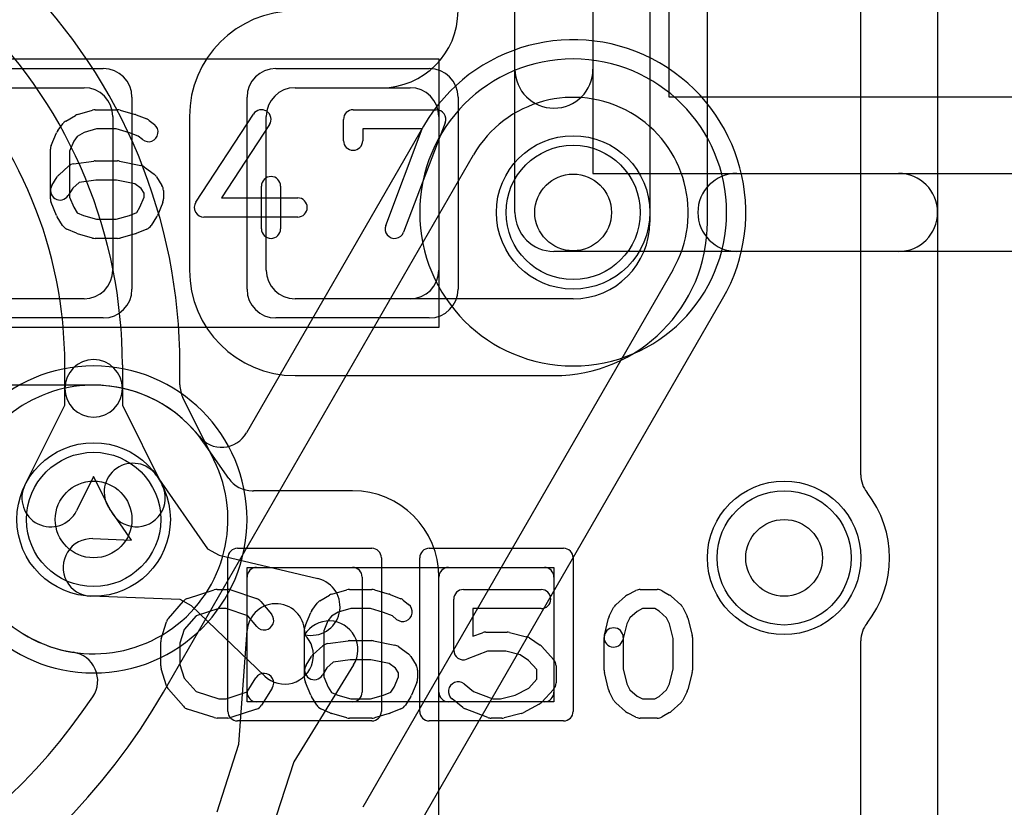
# Model space of a CAD drawing. Extents: x -3.9 to 29.3, y -3.9 to 20.
# Tile 28 of 37: x 22.4 to 25, y 3 to 5.1. Entities that reach past the tile are written whole.
import ezdxf

# ---------------------------------------------------------------- set-up
doc = ezdxf.new("R2010")
doc.units = 0
for name, color, linetype in [('Hole', 1, 'CONTINUOUS'), ('L1', 3, 'CONTINUOUS'), ('L2', 3, 'CONTINUOUS'), ('L3', 3, 'CONTINUOUS'), ('L4', 3, 'CONTINUOUS'), ('MetalMask-A', 176, 'CONTINUOUS'), ('PartsArea-A', 111, 'CONTINUOUS'), ('PartsSilk-A', 221, 'CONTINUOUS'), ('Resist-A', 2, 'CONTINUOUS'), ('Resist-B', 2, 'CONTINUOUS'), ('Silk-A', 140, 'CONTINUOUS')]:
    doc.layers.add(name, color=color, linetype=linetype)

msp = doc.modelspace()

# ---------------------------------------------------------------- linework, layer by layer
at = {"layer": 'Hole'}
for centre in [(23.85, 4.6), (22.6, 3.8), (24.4, 3.7)]:
    msp.add_circle(centre, 0.1, dxfattribs=at)
at = {"layer": 'L1'}
for p, q in [((24.8, 12.7), (24.8, 1)), ((24.05, 7.825), (24.05, 4.575)), ((24.20004, 4.57496), (24.20004, 7.82504)), ((22.275, 4.925), (22.575, 4.925)), ((23.12497, 4.925), (23.35, 4.925)), ((23.125, 4.925), (23.425, 4.925)), ((22.65, 4.85), (22.65, 4.45)), ((22.84996, 4.85), (22.84996, 4.45)), ((23.05, 4.44997), (23.05, 4.85003)), ((23.05, 4.45), (23.05, 4.85)), ((23.5, 4.85), (23.5, 4.45)), ((22.575, 4.375), (22.275, 4.375)), ((23.85, 4.375), (23.12497, 4.375)), ((23.425, 4.375), (23.125, 4.375)), ((23.125, 4.17496), (23.80004, 4.17496)), ((22.6, 4.15003), (22.27497, 4.15003)), ((22.95211, 3.90695), (22.88753, 3.99964)), ((22.76409, 3.91434), (22.89722, 3.72331)), ((23.275, 3.87504), (23.02497, 3.87504)), ((22.69832, 3.74637), (22.64103, 3.82858)), ((22.59818, 3.75003), (22.69832, 3.74637)), ((22.89722, 3.72331), (22.92706, 3.70702)), ((22.92706, 3.70702), (23.1846, 3.64596)), ((23.025, 3.675), (23.275, 3.675)), ((23.525, 3.675), (23.775, 3.675)), ((23, 3.35), (23, 3.65)), ((23.3, 3.65), (23.3, 3.35)), ((23.5, 3.35), (23.5, 3.65)), ((23.50004, 2.25004), (23.50004, 3.65)), ((23.8, 3.65), (23.8, 3.35)), ((22.8254, 3.59162), (22.5927, 3.60013)), ((22.85524, 3.57535), (22.8254, 3.59162)), ((23.04602, 3.39188), (22.85524, 3.57535)), ((22.9788, 3.21451), (23.0004, 3.5109)), ((23.27764, 3.4212), (23.12151, 3.16829)), ((23.275, 3.325), (23.025, 3.325)), ((23.775, 3.325), (23.525, 3.325)), ((22.9218, 3.0383), (22.9788, 3.21451)), ((23.12151, 3.16829), (23.06451, 2.9921))]:
    msp.add_line(p, q, dxfattribs=at)
for centre in [(23.85, 4.6), (22.6, 3.8), (24.4, 3.7)]:
    msp.add_circle(centre, 0.2, dxfattribs=at)
for centre, radius, start, end in [((23.125, 4.85), 0.27504, 90, 180), ((23.35, 5.125), 0.2, -90, 0), ((22.575, 4.85), 0.075, 0, 90), ((23.12497, 4.85003), 0.07497, 90, 180), ((23.125, 4.85), 0.075, 90, 180), ((23.425, 4.85), 0.075, 0, 90), ((23.80004, 4.57496), 0.4, -90, 0), ((23.85, 4.575), 0.2, -90, 0), ((22.575, 4.45), 0.075, -90, 0), ((23.125, 4.45), 0.27504, 180, -90), ((23.125, 4.45), 0.075, 180, -90), ((23.12497, 4.44997), 0.07497, 180, -90), ((23.425, 4.45), 0.075, -90, 0), ((22.6, 3.79999), 0.35004, 34.98129, 90), ((22.94823, 4.04365), 0.07497, -145.02113, -144.24289), ((22.94869, 4.04299), 0.07497, -144.8577, -144.67111), ((22.70256, 3.87146), 0.075, 34.87248, -145.12808), ((23.01365, 3.94983), 0.07501, -145.13189, -90), ((23.01365, 3.94979), 0.07497, -90, -87.79065), ((23.02502, 3.64999), 0.22505, 90.01273, 92.15945), ((23.275, 3.65), 0.22504, 0, 90), ((22.59544, 3.67508), 0.075, 87.90633, -92.09316), ((23.025, 3.65), 0.025, 90, 180), ((23.275, 3.65), 0.025, 0, 90), ((23.525, 3.65), 0.025, 90, 180), ((23.775, 3.65), 0.025, 0, 90), ((23.1673, 3.57298), 0.075, -103.33588, 76.66084), ((23.0752, 3.50545), 0.075, -4.16726, 175.83188), ((23.21382, 3.4606), 0.075, -31.68958, 148.31112), ((23.09801, 3.44594), 0.075, -133.88178, 46.11943), ((23.025, 3.35), 0.025, 180, -90), ((23.275, 3.35), 0.025, -90, 0), ((23.525, 3.35), 0.025, 180, -90), ((23.775, 3.35), 0.025, -90, 0)]:
    msp.add_arc(centre, radius, start, end, dxfattribs=at)
at = {"layer": 'L2'}
msp.add_line((24.8, 12.7), (24.8, 1), dxfattribs=at)
msp.add_circle((24.4, 3.7), 0.2, dxfattribs=at)
for centre, start, end in [((23.85, 4.6), 90, -90), ((23.85, 4.6), -90, 90), ((22.6, 3.8), 90, -90), ((22.6, 3.8), -90, 90)]:
    msp.add_arc(centre, 0.40004, start, end, dxfattribs=at)
at = {"layer": 'L3'}
for p, q in [((24.8, 12.7), (24.8, 1)), ((22.525, 4.14146), (22.525, 4.20294)), ((22.675, 4.20294), (22.675, 4.14146)), ((22.82504, 4.15069), (22.82504, 4.20294)), ((22.525, 4.09766), (22.525, 4.14146)), ((22.675, 4.14146), (22.675, 4.09766)), ((22.91305, 3.95664), (22.83293, 4.11721)), ((22.42104, 3.88929), (22.525, 4.09766)), ((22.675, 4.09766), (22.77896, 3.88929)), ((22.6, 3.912), (22.55526, 3.82233)), ((22.64474, 3.82233), (22.6, 3.912))]:
    msp.add_line(p, q, dxfattribs=at)
for centre in [(22.6, 3.8), (24.4, 3.7)]:
    msp.add_circle(centre, 0.2, dxfattribs=at)
for centre, radius, start, end in [((21.39999, 4.20294), 1.42505, 0, 44.99972), ((21.4, 4.20294), 1.275, 0, 45), ((21.4, 4.20294), 1.125, 0, 45), ((23.85, 4.6), 0.40004, 90, -90), ((23.85, 4.6), 0.40004, -90, 90), ((22.6, 4.14146), 0.075, 0, 180), ((22.6, 4.14146), 0.075, 180, 0), ((22.90001, 4.15068), 0.07497, 179.99236, -153.4828), ((22.6, 3.79998), 0.35005, -134.58449, 26.36448), ((22.98081, 3.98872), 0.07497, -154.66546, -153.63661), ((22.48815, 3.85581), 0.075, 153.4862, -26.51596), ((22.71185, 3.85581), 0.075, -153.4862, 26.51596)]:
    msp.add_arc(centre, radius, start, end, dxfattribs=at)
at = {"layer": 'L4'}
for p, q in [((24.8, 12.7), (24.8, 1)), ((23.46025, 4.82502), (22.99872, 4.02562)), ((22.7819, 3.35), (23.59019, 4.75)), ((24.10981, 4.45), (23.30152, 3.05)), ((23.43146, 2.97498), (24.23975, 4.37498))]:
    msp.add_line(p, q, dxfattribs=at)
for centre in [(23.85, 4.6), (22.6, 3.8), (24.4, 3.7)]:
    msp.add_circle(centre, 0.2, dxfattribs=at)
for centre, radius, start, end in [((23.85, 4.6), 0.45004, -29.99975, 150.00025), ((23.85, 4.6), 0.3, -29.99977, 150.00001), ((22.6, 3.8), 0.35004, 38.24594, -98.71045), ((22.93379, 4.0631), 0.07497, -141.75435, -29.99513), ((22.53564, 3.37989), 0.07497, -33.7791, 81.29277), ((21.30966, 4.2), 1.7, -90, -30.00005), ((21.30966, 4.2), 1.54996, -90, -33.78019)]:
    msp.add_arc(centre, radius, start, end, dxfattribs=at)
at = {"layer": 'MetalMask-A'}
for p, q in [((22.275, 4.925), (22.575, 4.925)), ((23.125, 4.925), (23.425, 4.925)), ((22.65, 4.85), (22.65, 4.45)), ((23.05, 4.45), (23.05, 4.85)), ((23.5, 4.85), (23.5, 4.45)), ((22.575, 4.375), (22.275, 4.375)), ((23.425, 4.375), (23.125, 4.375)), ((23.025, 3.675), (23.275, 3.675)), ((23.525, 3.675), (23.775, 3.675)), ((23, 3.35), (23, 3.65)), ((23.3, 3.65), (23.3, 3.35)), ((23.5, 3.35), (23.5, 3.65)), ((23.8, 3.65), (23.8, 3.35)), ((23.275, 3.325), (23.025, 3.325)), ((23.775, 3.325), (23.525, 3.325))]:
    msp.add_line(p, q, dxfattribs=at)
for centre, radius, start, end in [((22.575, 4.85), 0.075, 0, 90), ((23.125, 4.85), 0.075, 90, 180), ((23.425, 4.85), 0.075, 0, 90), ((22.575, 4.45), 0.075, -90, 0), ((23.125, 4.45), 0.075, 180, -90), ((23.425, 4.45), 0.075, -90, 0), ((23.025, 3.65), 0.025, 90, 180), ((23.275, 3.65), 0.025, 0, 90), ((23.525, 3.65), 0.025, 90, 180), ((23.775, 3.65), 0.025, 0, 90), ((23.025, 3.35), 0.025, 180, -90), ((23.275, 3.35), 0.025, -90, 0), ((23.525, 3.35), 0.025, 180, -90), ((23.775, 3.35), 0.025, -90, 0)]:
    msp.add_arc(centre, radius, start, end, dxfattribs=at)
at = {"layer": 'PartsArea-A'}
for p, q in [((24.1, 4.9), (24.1, 5.65)), ((22.2, 5), (23.5, 5)), ((23.5, 5), (23.5, 4.3)), ((26.3, 4.9), (24.1, 4.9)), ((23.5, 4.3), (22.2, 4.3)), ((23, 3.325), (23, 3.675)), ((23, 3.675), (23.8, 3.675)), ((23.8, 3.675), (23.8, 3.325)), ((23.8, 3.325), (23, 3.325))]:
    msp.add_line(p, q, dxfattribs=at)
at = {"layer": 'PartsSilk-A'}
for p, q in [((23.6984, 4.6), (23.6984, 13.4)), ((23.9016, 13.4), (23.9016, 4.7016)), ((22.52754, 4.83818), (22.55254, 4.85299)), ((22.55841, 4.85552), (22.5973, 4.86663)), ((22.60417, 4.86759), (22.6625, 4.86759)), ((22.66937, 4.86663), (22.70826, 4.85552)), ((22.71067, 4.85469), (22.73845, 4.84358)), ((22.86657, 4.62663), (23.01657, 4.85626)), ((23.27639, 4.86759), (23.49306, 4.86759)), ((22.50639, 4.81315), (22.52028, 4.83167)), ((22.74479, 4.83989), (22.75868, 4.82878)), ((23.05843, 4.82892), (22.93369, 4.63796)), ((23.25139, 4.78704), (23.25139, 4.84259)), ((23.51643, 4.83371), (23.40809, 4.54853)), ((22.48942, 4.77442), (22.50331, 4.80776)), ((22.57525, 4.80833), (22.5573, 4.79769)), ((22.60767, 4.81759), (22.57525, 4.80833)), ((22.659, 4.81759), (22.60767, 4.81759)), ((22.69329, 4.80779), (22.659, 4.81759)), ((22.71645, 4.79853), (22.69329, 4.80779)), ((23.45682, 4.81759), (23.30139, 4.81759)), ((23.30139, 4.81759), (23.30139, 4.78704)), ((23.36135, 4.56629), (23.45682, 4.81759)), ((22.54827, 4.78565), (22.5375, 4.75981)), ((22.5573, 4.79769), (22.54827, 4.78565)), ((22.72744, 4.78974), (22.71645, 4.79853)), ((22.4875, 4.63519), (22.4875, 4.76481)), ((22.5375, 4.75981), (22.5375, 4.64019)), ((22.54791, 4.72661), (22.60069, 4.73402)), ((22.60417, 4.73426), (22.6625, 4.73426)), ((22.6674, 4.73377), (22.72296, 4.72266)), ((22.50978, 4.69832), (22.53478, 4.72054)), ((22.73294, 4.71824), (22.75794, 4.69972)), ((23.9016, 4.7016), (26.4984, 4.7016)), ((22.4913, 4.67066), (22.50519, 4.69288)), ((22.56235, 4.67814), (22.54568, 4.66333)), ((22.60592, 4.68426), (22.56235, 4.67814)), ((22.66002, 4.68426), (22.60592, 4.68426)), ((22.70767, 4.67473), (22.66002, 4.68426)), ((22.72437, 4.66236), (22.70767, 4.67473)), ((22.76426, 4.69287), (22.77814, 4.67065)), ((22.54568, 4.66333), (22.5337, 4.64416)), ((22.73194, 4.65024), (22.72437, 4.66236)), ((22.73194, 4.64019), (22.73194, 4.65024)), ((22.78194, 4.65741), (22.78194, 4.63519)), ((23.0375, 4.55741), (23.0375, 4.66852)), ((23.0875, 4.66852), (23.0875, 4.55741)), ((22.50331, 4.59224), (22.48942, 4.62558)), ((22.5375, 4.64019), (22.54868, 4.61336)), ((22.72077, 4.61336), (22.73194, 4.64019)), ((22.78002, 4.62558), (22.76614, 4.59224)), ((22.93369, 4.63796), (23.13194, 4.63796)), ((22.54868, 4.61336), (22.55742, 4.59937)), ((22.55742, 4.59937), (22.57383, 4.59208)), ((22.69329, 4.59221), (22.7123, 4.59981)), ((22.7123, 4.59981), (22.72077, 4.61336)), ((22.51908, 4.56638), (22.50519, 4.5886)), ((22.57383, 4.59208), (22.60767, 4.58241)), ((22.60767, 4.58241), (22.659, 4.58241)), ((22.659, 4.58241), (22.69329, 4.59221)), ((22.76426, 4.5886), (22.75037, 4.56638)), ((23.13194, 4.58796), (22.8875, 4.58796)), ((22.55513, 4.54567), (22.53013, 4.55678)), ((22.5973, 4.53337), (22.55841, 4.54448)), ((22.70826, 4.54448), (22.66937, 4.53337)), ((22.73845, 4.55642), (22.71067, 4.54531)), ((22.6625, 4.53241), (22.60417, 4.53241)), ((26.6, 4.4984), (23.8, 4.4984)), ((22.84516, 3.59418), (22.9146, 3.6164)), ((22.92222, 3.61759), (22.95, 3.61759)), ((22.9579, 3.61631), (23.02457, 3.59409)), ((23.19004, 3.58818), (23.21504, 3.60299)), ((23.22091, 3.60552), (23.2598, 3.61663)), ((23.26667, 3.61759), (23.325, 3.61759)), ((23.33187, 3.61663), (23.37076, 3.60552)), ((23.37317, 3.60469), (23.40095, 3.59358)), ((23.56389, 3.61759), (23.76667, 3.61759)), ((23.96117, 3.57795), (23.98617, 3.60017)), ((23.9916, 3.60384), (24.01382, 3.61495)), ((24.025, 3.61759), (24.06944, 3.61759)), ((24.08184, 3.6143), (24.10129, 3.60319)), ((24.1055, 3.60017), (24.1305, 3.57795)), ((22.79508, 3.54239), (22.83397, 3.58683)), ((23.03588, 3.58637), (23.06365, 3.55304)), ((23.16889, 3.56315), (23.18278, 3.58167)), ((23.40729, 3.58989), (23.42118, 3.57878)), ((23.53889, 3.45926), (23.53889, 3.59259)), ((23.94431, 3.54822), (23.95542, 3.57044)), ((24.13625, 3.57044), (24.14736, 3.54822)), ((22.86702, 3.54868), (22.83618, 3.51344)), ((22.92612, 3.56759), (22.86702, 3.54868)), ((22.94594, 3.56759), (22.92612, 3.56759)), ((23.00202, 3.5489), (22.94594, 3.56759)), ((23.02523, 3.52104), (23.00202, 3.5489)), ((23.15192, 3.52442), (23.16581, 3.55776)), ((23.2198, 3.54769), (23.21077, 3.53565)), ((23.23775, 3.55833), (23.2198, 3.54769)), ((23.27017, 3.56759), (23.23775, 3.55833)), ((23.3215, 3.56759), (23.27017, 3.56759)), ((23.35579, 3.55779), (23.3215, 3.56759)), ((23.37895, 3.54853), (23.35579, 3.55779)), ((23.38994, 3.53974), (23.37895, 3.54853)), ((23.76667, 3.56759), (23.58889, 3.56759)), ((23.58889, 3.56759), (23.58889, 3.49554)), ((23.93131, 3.49865), (23.94242, 3.5431)), ((23.99799, 3.54377), (23.99026, 3.52831)), ((24.01692, 3.5606), (23.99799, 3.54377)), ((24.0309, 3.56759), (24.01692, 3.5606)), ((24.0628, 3.56759), (24.0309, 3.56759)), ((24.07423, 3.56106), (24.0628, 3.56759)), ((24.09368, 3.54377), (24.07423, 3.56106)), ((24.10141, 3.52831), (24.09368, 3.54377)), ((24.14925, 3.5431), (24.16036, 3.49865)), ((22.77614, 3.48894), (22.79003, 3.53339)), ((23.21077, 3.53565), (23.2, 3.50981)), ((23.99026, 3.52831), (23.97981, 3.48653)), ((24.11111, 3.48951), (24.10141, 3.52831)), ((22.83618, 3.51344), (22.825, 3.47766)), ((23.15, 3.38519), (23.15, 3.51481)), ((23.2, 3.50981), (23.2, 3.39019)), ((23.58889, 3.49554), (23.61332, 3.50484)), ((23.62222, 3.50648), (23.67778, 3.50648)), ((23.68384, 3.50573), (23.72828, 3.49462)), ((23.73609, 3.49117), (23.76387, 3.47265)), ((23.93056, 3.40741), (23.93056, 3.49259)), ((23.98056, 3.49259), (23.98056, 3.41049)), ((24.16111, 3.49259), (24.16111, 3.40741)), ((22.775, 3.41852), (22.775, 3.48148)), ((22.825, 3.47766), (22.825, 3.42234)), ((23.17228, 3.44832), (23.19728, 3.47054)), ((23.21041, 3.47661), (23.26319, 3.48402)), ((23.26667, 3.48426), (23.325, 3.48426)), ((23.3299, 3.48377), (23.38546, 3.47266)), ((23.39544, 3.46824), (23.42044, 3.44972)), ((23.76843, 3.46875), (23.79899, 3.43542)), ((24.11111, 3.41049), (24.11111, 3.48951)), ((23.1538, 3.42066), (23.16769, 3.44288)), ((23.42676, 3.44287), (23.44064, 3.42065)), ((23.62682, 3.45648), (23.57279, 3.4359)), ((23.6747, 3.45648), (23.62682, 3.45648)), ((23.71196, 3.44717), (23.6747, 3.45648)), ((23.73362, 3.43273), (23.71196, 3.44717)), ((22.825, 3.42234), (22.83618, 3.38656)), ((23.22485, 3.42814), (23.20818, 3.41333)), ((23.26842, 3.43426), (23.22485, 3.42814)), ((23.32252, 3.43426), (23.26842, 3.43426)), ((23.37017, 3.42473), (23.32252, 3.43426)), ((23.38687, 3.41236), (23.37017, 3.42473)), ((23.75556, 3.40879), (23.73362, 3.43273)), ((23.80556, 3.41852), (23.80556, 3.37407)), ((22.79003, 3.36661), (22.77614, 3.41106)), ((23.20818, 3.41333), (23.1962, 3.39416)), ((23.2, 3.39019), (23.21118, 3.36336)), ((23.38327, 3.36336), (23.39444, 3.39019)), ((23.39444, 3.40024), (23.38687, 3.41236)), ((23.39444, 3.39019), (23.39444, 3.40024)), ((23.44444, 3.40741), (23.44444, 3.38519)), ((23.75556, 3.3838), (23.75556, 3.40879)), ((23.94242, 3.3569), (23.93131, 3.40135)), ((23.98056, 3.41049), (23.99026, 3.37169)), ((24.10141, 3.37169), (24.11111, 3.41049)), ((24.16036, 3.40135), (24.14925, 3.3569)), ((22.83618, 3.38656), (22.86702, 3.35132)), ((23.00023, 3.3505), (23.02324, 3.38732)), ((23.16581, 3.34224), (23.15192, 3.37558)), ((23.21118, 3.36336), (23.21992, 3.34937)), ((23.3748, 3.34981), (23.38327, 3.36336)), ((23.44252, 3.37558), (23.42864, 3.34224)), ((23.56562, 3.37137), (23.59034, 3.3516)), ((23.73446, 3.36079), (23.75556, 3.3838)), ((23.99026, 3.37169), (23.99799, 3.35623)), ((24.09368, 3.35623), (24.10141, 3.37169)), ((22.83397, 3.31317), (22.79508, 3.35761)), ((22.86702, 3.35132), (22.92612, 3.33241)), ((22.94594, 3.33241), (23.00023, 3.3505)), ((23.06564, 3.36082), (23.03787, 3.31638)), ((23.18158, 3.31638), (23.16769, 3.3386)), ((23.21992, 3.34937), (23.23633, 3.34208)), ((23.23633, 3.34208), (23.27017, 3.33241)), ((23.3215, 3.33241), (23.35579, 3.34221)), ((23.35579, 3.34221), (23.3748, 3.34981)), ((23.42676, 3.3386), (23.41287, 3.31638)), ((23.59034, 3.3516), (23.64071, 3.33241)), ((23.66081, 3.33241), (23.69928, 3.34203)), ((23.69928, 3.34203), (23.73446, 3.36079)), ((23.79899, 3.35717), (23.76843, 3.32384)), ((23.95542, 3.32956), (23.94431, 3.35178)), ((23.99799, 3.35623), (24.01692, 3.3394)), ((24.01692, 3.3394), (24.0309, 3.33241)), ((24.0628, 3.33241), (24.07423, 3.33894)), ((24.07423, 3.33894), (24.09368, 3.35623)), ((24.14736, 3.35178), (24.13625, 3.32956)), ((22.92612, 3.33241), (22.94594, 3.33241)), ((23.27017, 3.33241), (23.3215, 3.33241)), ((23.56216, 3.31011), (23.53438, 3.33233)), ((23.64071, 3.33241), (23.66081, 3.33241)), ((23.76176, 3.31868), (23.72009, 3.29646)), ((23.98617, 3.29983), (23.96117, 3.32205)), ((24.0309, 3.33241), (24.0628, 3.33241)), ((24.1305, 3.32205), (24.1055, 3.29983)), ((22.9146, 3.2836), (22.84516, 3.30582)), ((23.02457, 3.30591), (22.9579, 3.28369)), ((23.21763, 3.29567), (23.19263, 3.30678)), ((23.2598, 3.28337), (23.22091, 3.29448)), ((23.37076, 3.29448), (23.33187, 3.28337)), ((23.40095, 3.30642), (23.37317, 3.29531)), ((23.62721, 3.28405), (23.56888, 3.30627)), ((23.71439, 3.29427), (23.66995, 3.28316)), ((24.01382, 3.28505), (23.9916, 3.29616)), ((24.10129, 3.29681), (24.08184, 3.2857)), ((22.95, 3.28241), (22.92222, 3.28241)), ((23.325, 3.28241), (23.26667, 3.28241)), ((23.66389, 3.28241), (23.63611, 3.28241)), ((24.06944, 3.28241), (24.025, 3.28241))]:
    msp.add_line(p, q, dxfattribs=at)
for centre, radius, start, end in [((22.56528, 4.83148), 0.025, 105.94854, 120.63752), ((22.60417, 4.84259), 0.025, 90, 105.94854), ((22.6625, 4.84259), 0.025, 74.05146, 90), ((22.70139, 4.83148), 0.025, 68.2071, 74.05146), ((23.0375, 4.84259), 0.025, -33.14974, 146.84644), ((23.27639, 4.84259), 0.025, 90, 180), ((23.49306, 4.84259), 0.025, -20.80551, 90), ((22.54028, 4.81667), 0.025, 120.63752, 143.1301), ((22.74306, 4.80926), 0.025, -128.66697, 51.34522), ((22.72917, 4.82037), 0.025, 51.33303, 68.2071), ((22.52639, 4.79815), 0.025, 143.1301, 157.39424), ((22.5125, 4.76481), 0.025, 157.39424, 180), ((23.27639, 4.78704), 0.025, 180, 0), ((22.55139, 4.70185), 0.025, 98.00047, 131.62783), ((22.60417, 4.70926), 0.025, 90, 98.00047), ((22.6625, 4.70926), 0.025, 78.69456, 90), ((22.71806, 4.69815), 0.025, 53.47387, 78.69456), ((22.52639, 4.67963), 0.025, 131.62783, 147.99462), ((22.74306, 4.67963), 0.025, 31.98594, 53.47387), ((23.0625, 4.66852), 0.025, 0, 180), ((22.5125, 4.65741), 0.025, 147.99462, -32.01002), ((22.75694, 4.65741), 0.025, 0, 31.98594), ((22.5125, 4.63519), 0.025, 180, -157.39424), ((22.75694, 4.63519), 0.025, -22.60576, 0), ((22.8875, 4.61296), 0.025, 146.85026, -90), ((23.13194, 4.61296), 0.025, -90, 90), ((23.8, 4.6), 0.1016, 180, -90), ((22.52639, 4.60185), 0.025, -157.39424, -147.99462), ((22.74306, 4.60185), 0.025, -32.00538, -22.60576), ((22.54028, 4.57963), 0.025, -147.99462, -113.95086), ((22.56528, 4.56852), 0.025, -113.95086, -105.94854), ((22.70139, 4.56852), 0.025, -74.05146, -68.2071), ((22.72917, 4.57963), 0.025, -68.2071, -32.00538), ((23.0625, 4.55741), 0.025, 180, 0), ((23.38472, 4.55741), 0.025, 159.19449, -20.80181), ((22.60417, 4.55741), 0.025, -105.94854, -90), ((22.6625, 4.55741), 0.025, -90, -74.05146), ((22.85278, 3.57037), 0.025, 107.74642, 138.81192), ((22.92222, 3.59259), 0.025, 90, 107.74642), ((22.95, 3.59259), 0.025, 71.57954, 90), ((23.01667, 3.57037), 0.025, 39.7909, 71.57954), ((23.22778, 3.58148), 0.025, 105.94854, 120.63752), ((23.26667, 3.59259), 0.025, 90, 105.94854), ((23.325, 3.59259), 0.025, 74.05146, 90), ((23.36389, 3.58148), 0.025, 68.2071, 74.05146), ((23.39167, 3.57037), 0.025, 51.33303, 68.2071), ((23.56389, 3.59259), 0.025, 90, 180), ((23.76667, 3.59259), 0.025, -90, 90), ((24.00278, 3.58148), 0.025, 116.56505, 131.62783), ((24.025, 3.59259), 0.025, 90, 116.56505), ((24.06944, 3.59259), 0.025, 60.26649, 90), ((24.08889, 3.58148), 0.025, 48.37217, 60.26649), ((23.20278, 3.56667), 0.025, 120.63752, 143.1301), ((23.40556, 3.55926), 0.025, -128.66697, 51.34522), ((23.97778, 3.55926), 0.025, 131.62783, 153.43495), ((24.11389, 3.55926), 0.025, 26.56505, 48.37217), ((22.81389, 3.52593), 0.025, 138.81192, 162.63777), ((23.04444, 3.53704), 0.025, -140.2091, 39.8005), ((23.18889, 3.54815), 0.025, 143.1301, 157.39424), ((23.96667, 3.53704), 0.025, 153.43495, 165.96932), ((24.125, 3.53704), 0.025, 14.03068, 26.56505), ((23.175, 3.51481), 0.025, 157.39424, 180), ((23.95556, 3.49259), 0.025, 0, 180), ((23.62222, 3.48148), 0.025, 90, 110.85364), ((23.67778, 3.48148), 0.025, 75.96932, 90), ((23.72222, 3.47037), 0.025, 56.30358, 75.96376), ((23.95556, 3.49259), 0.025, 165.96932, -14.03321), ((24.13611, 3.49259), 0.025, 0, 14.03068), ((22.8, 3.48148), 0.025, 162.63777, 180), ((23.21389, 3.45185), 0.025, 98.00047, 131.62783), ((23.26667, 3.45926), 0.025, 90, 98.00047), ((23.325, 3.45926), 0.025, 78.69456, 90), ((23.38056, 3.44815), 0.025, 53.47387, 78.69456), ((23.75, 3.45185), 0.025, 42.5203, 56.30993), ((23.18889, 3.42963), 0.025, 131.62783, 147.99462), ((23.40556, 3.42963), 0.025, 31.98594, 53.47387), ((23.56389, 3.45926), 0.025, 180, -69.1435), ((22.8, 3.41852), 0.025, 180, -162.63777), ((23.175, 3.40741), 0.025, 147.99462, -32.01002), ((23.41944, 3.40741), 0.025, 0, 31.98594), ((23.78056, 3.41852), 0.025, 0, 42.51745), ((23.04444, 3.37407), 0.025, -32.00538, 147.99925), ((23.95556, 3.40741), 0.025, 180, -165.96932), ((24.13611, 3.40741), 0.025, -14.03068, 0), ((22.81389, 3.37407), 0.025, -162.63777, -138.81192), ((23.175, 3.38519), 0.025, 180, -157.39424), ((23.41944, 3.38519), 0.025, -22.60576, 0), ((23.55, 3.35185), 0.025, 51.33303, -128.65478), ((23.78056, 3.37407), 0.025, -42.5203, 0), ((23.18889, 3.35185), 0.025, -157.39424, -147.99462), ((23.40556, 3.35185), 0.025, -32.00538, -22.60576), ((23.96667, 3.36296), 0.025, -165.96932, -153.43495), ((24.125, 3.36296), 0.025, -26.56505, -14.03068), ((22.85278, 3.32963), 0.025, -138.81192, -107.74642), ((23.01667, 3.32963), 0.025, -71.57954, -32.00538), ((23.20278, 3.32963), 0.025, -147.99462, -113.95086), ((23.39167, 3.32963), 0.025, -68.2071, -32.00538), ((23.75, 3.34074), 0.025, -61.9383, -42.51745), ((23.97778, 3.34074), 0.025, -153.43495, -131.62783), ((24.11389, 3.34074), 0.025, -48.37217, -26.56505), ((23.22778, 3.31852), 0.025, -113.95086, -105.94854), ((23.36389, 3.31852), 0.025, -74.05146, -68.2071), ((23.57778, 3.32963), 0.025, -128.66697, -110.85364), ((23.70833, 3.31852), 0.025, -75.96932, -61.9318), ((24.00278, 3.31852), 0.025, -131.62783, -116.56505), ((24.06944, 3.30741), 0.025, -90, -60.26649), ((24.08889, 3.31852), 0.025, -60.26649, -48.37217), ((22.92222, 3.30741), 0.025, -107.74642, -90), ((22.95, 3.30741), 0.025, -90, -71.57954), ((23.26667, 3.30741), 0.025, -105.94854, -90), ((23.325, 3.30741), 0.025, -90, -74.05146), ((23.63611, 3.30741), 0.025, -110.8565, -90), ((23.66389, 3.30741), 0.025, -90, -75.96376), ((24.025, 3.30741), 0.025, -116.56505, -90)]:
    msp.add_arc(centre, radius, start, end, dxfattribs=at)
at = {"layer": 'Resist-A'}
for p, q in [((22.225, 4.975), (22.625, 4.975)), ((23.075, 4.975), (23.475, 4.975)), ((22.7, 4.9), (22.7, 4.4)), ((23, 4.4), (23, 4.9)), ((23.55, 4.9), (23.55, 4.4)), ((22.625, 4.325), (22.225, 4.325)), ((23.475, 4.325), (23.075, 4.325)), ((22.975, 3.725), (23.325, 3.725)), ((23.475, 3.725), (23.825, 3.725)), ((22.95, 3.3), (22.95, 3.7)), ((23.35, 3.7), (23.35, 3.3)), ((23.45, 3.3), (23.45, 3.7)), ((23.85, 3.7), (23.85, 3.3)), ((23.325, 3.275), (22.975, 3.275)), ((23.825, 3.275), (23.475, 3.275))]:
    msp.add_line(p, q, dxfattribs=at)
for centre in [(23.85, 4.6), (22.6, 3.8), (24.4, 3.7)]:
    msp.add_circle(centre, 0.175, dxfattribs=at)
for centre, radius, start, end in [((22.625, 4.9), 0.075, 0, 90), ((23.075, 4.9), 0.075, 90, 180), ((23.475, 4.9), 0.075, 0, 90), ((22.625, 4.4), 0.075, -90, 0), ((23.075, 4.4), 0.075, 180, -90), ((23.475, 4.4), 0.075, -90, 0), ((22.975, 3.7), 0.025, 90, 180), ((23.325, 3.7), 0.025, 0, 90), ((23.475, 3.7), 0.025, 90, 180), ((23.825, 3.7), 0.025, 0, 90), ((22.975, 3.3), 0.025, 180, -90), ((23.325, 3.3), 0.025, -90, 0), ((23.475, 3.3), 0.025, 180, -90), ((23.825, 3.3), 0.025, -90, 0)]:
    msp.add_arc(centre, radius, start, end, dxfattribs=at)
at = {"layer": 'Resist-B'}
for centre in [(23.85, 4.6), (22.6, 3.8), (24.4, 3.7)]:
    msp.add_circle(centre, 0.175, dxfattribs=at)
at = {"layer": 'Silk-A'}
for p, q in [((23.6984, 4.97327), (23.6984, 12.9984)), ((23.9016, 12.9984), (23.9016, 4.97327)), ((24.6, 3.91651), (24.6, 6.78349)), ((24.2766, 4.7016), (24.6984, 4.7016)), ((24.6984, 4.4984), (24.2766, 4.4984)), ((24.6, 2.91651), (24.6, 3.48349))]:
    msp.add_line(p, q, dxfattribs=at)
for centre, radius, start, end in [((23.8, 4.97327), 0.1016, 180, 0), ((24.2766, 4.6), 0.1016, 90, -90), ((24.6984, 4.6), 0.1016, -90, 90), ((24.675, 3.91651), 0.075, 180, -141.78399), ((24.4, 3.7), 0.275, -38.21305, 38.21305), ((24.675, 3.48349), 0.075, 141.78399, 180)]:
    msp.add_arc(centre, radius, start, end, dxfattribs=at)

doc.saveas('drawing.dxf')
